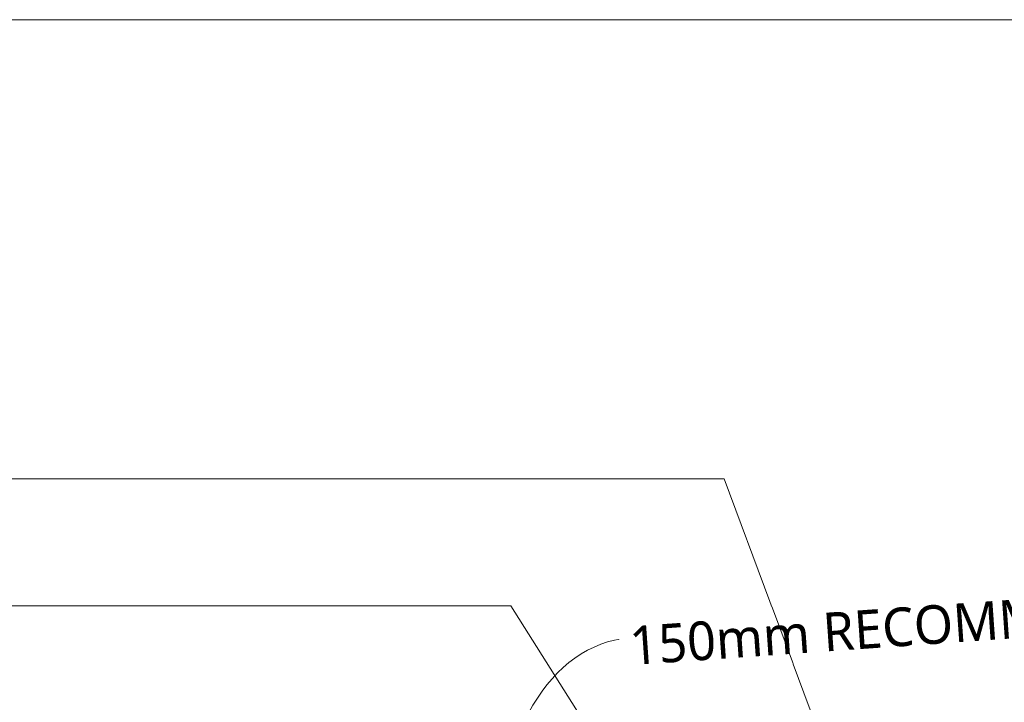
# Model space of a CAD drawing. Header units: millimetres. Extents: x -419 to 934, y -119 to 623.
# Tile 5 of 8: x -99 to 156, y 440 to 617. Entities that reach past the tile are written whole.
import ezdxf

# ---------------------------------------------------------------- set-up
doc = ezdxf.new("R2010")
doc.units = ezdxf.units.MM
for name, color, linetype, lineweight in [('A-ANNO-DIMS', 211, 'Continuous', 9), ('A-ANNO-DIMS-5', 211, 'Continuous', 9), ('G-ANNO-TEXT', 231, 'Continuous', 9)]:
    doc.layers.add(name, color=color, linetype=linetype, lineweight=lineweight)
doc.styles.add('Yu Gothic_1', font='Yu Gothic.ttf', dxfattribs={"height": 10})
doc.dimstyles.new('Diagonal', dxfattribs={"dimscale": 304.8, "dimtxt": 11.609035, "dimasz": 0.04101, "dimexe": 0.03937, "dimexo": 0.024606, "dimgap": 0.024606, "dimtad": 1, "dimdec": 0, "dimzin": 0, "dimdsep": 46, "dimtxsty": 'Yu Gothic_1', "dimblk1": 'OBLIQUE', "dimblk2": 'OBLIQUE', "dimsah": 1, "dimcen": 0.09, "dimazin": 0, "dimtfac": 1, "dimtdec": 4, "dimtix": 1, "dimtmove": 1, "dimatfit": 3, "dimfxl": 1, "dimtvp": 1, "dimtfill": 1, "dimtolj": 1, "dimtzin": 0, "dimarcsym": 2})

# ---------------------------------------------------------------- blocks, each defined once
blk = doc.blocks.new('DIMBLOCK1-03 EAVES GUTTER DETAIL2')
at = {"layer": 'A-ANNO-DIMS-5'}
for p, q in [((76.71, 404.77), (75.88, 416.74)), ((-25.55, 397.62), (-26.39, 409.59)), ((76.71, 404.77), (-25.55, 397.62)), ((76.71, 404.77), (80.56, 349.8)), ((-25.55, 397.62), (-24.5, 382.55))]:
    blk.add_line(p, q, dxfattribs=at)
at = {"layer": 'A-ANNO-DIMS-5', "lineweight": 50}
for p, q in [((76.71, 404.77), (82.51, 411.44)), ((-25.55, 397.62), (-19.75, 404.29)), ((76.71, 404.77), (70.91, 398.1)), ((-25.55, 397.62), (-31.35, 390.94))]:
    blk.add_line(p, q, dxfattribs=at)
at = {"layer": 'A-ANNO-DIMS-5'}
blk.add_ellipse((62.29, 403.76), major_axis=(-3.71, 53.05), ratio=0.692088, start_param=0, end_param=1.570796, dxfattribs=at)
at = {"layer": 'A-ANNO-DIMS-5', "color": 0, "insert": (58.37, 459.8), "char_height": 10, "width": 383.5079, "attachment_point": 1, "rotation": 4, "line_spacing_factor": 1.024327, "style": 'Yu Gothic_1', "bg_fill": 3, "box_fill_scale": 1.25, "bg_fill_color": 256, "bg_fill_true_color": 13158600, "bg_fill_transparency": 0}
blk.add_mtext('150mm RECOMMENDED IF GUTTER SIZE ALLOWS', dxfattribs=at)
blk = doc.blocks.new('_Oblique')
at = {"color": 0, "linetype": 'ByBlock', "lineweight": -2}
blk.add_line((-0.5, -0.5), (0.5, 0.5), dxfattribs=at)

msp = doc.modelspace()

# ---------------------------------------------------------------- linework, layer by layer
at = {"layer": 'G-ANNO-TEXT', "color": 7}
for p, q in [((192.68, 616.8), (-166.1, 616.8)), ((-94.66, 498), (-170.33, 498)), ((83.18, 498), (-94.66, 498)), ((28, 465.12), (-256.41, 465.12)), ((165.52, 247.25), (28, 465.12))]:
    msp.add_line(p, q, dxfattribs=at)

# ---------------------------------------------------------------- next in the draw order: dimensions: what is measured, and where the dimension line sits
at = {"layer": 'A-ANNO-DIMS'}
dim = msp.add_linear_dim(base=(-25.55, 397.62), p1=(81.08, 342.32), p2=(-23.98, 375.07), angle=4, text='150mm RECOMMENDED IF GUTTER SIZE ALLOWS', dimstyle='Diagonal', override={"dimpost": '<>', "dimfxl": 110.044655}, dxfattribs=at)
dim.commit()
dim.dimension.update_dxf_attribs({"geometry": 'DIMBLOCK1-03 EAVES GUTTER DETAIL2', "text_midpoint": (250.13, 466.52), "dimtype": 160, "text_rotation": 4})

# ---------------------------------------------------------------- next in the draw order: linework, layer by layer
at = {"layer": 'G-ANNO-TEXT', "color": 7}
msp.add_line((125.33, 385), (83.18, 498), dxfattribs=at)

doc.saveas('drawing.dxf')
